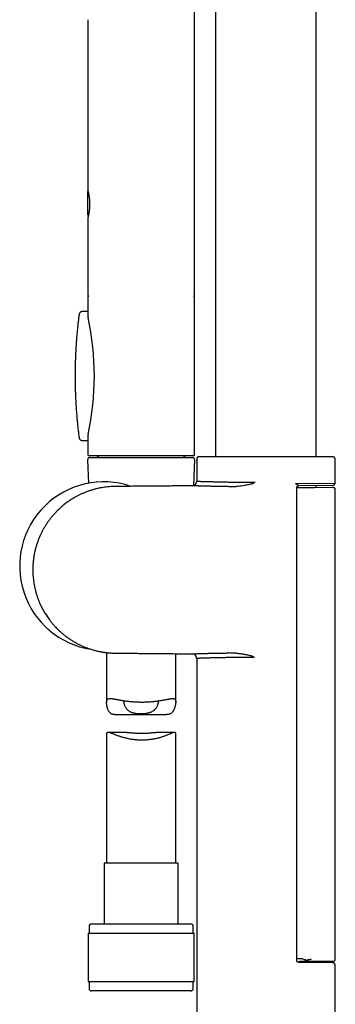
# Model space of a CAD drawing. Header units: millimetres. Extents: x 8 to 1095, y 12 to 2372.
# Tile 44 of 89: x 84 to 153, y 1978 to 2191. Entities that reach past the tile are written whole.
import ezdxf

# ---------------------------------------------------------------- set-up
doc = ezdxf.new("R2010")
doc.units = ezdxf.units.MM

msp = doc.modelspace()

# ---------------------------------------------------------------- linework, layer by layer
at = {"color": 7, "linetype": 'Continuous', "lineweight": 30}
for p, q in [((126.62, 2271.89), (126.62, 2096.6)), ((148.52, 2096.6), (148.52, 2271.89)), ((122.13, 2131.76), (122.13, 2193.5)), ((98.93, 2189.26), (98.93, 2154.35)), ((98.88, 2153.78), (98.88, 2149.18)), ((98.93, 2148.17), (98.93, 2131.76)), ((98.93, 2131.06), (98.93, 2127.55)), ((122.13, 2097.06), (122.13, 2131.06)), ((98.93, 2128.03), (97.89, 2128.03)), ((98.93, 2100.57), (98.93, 2097.06)), ((99.03, 2101.42), (99.04, 2101.45)), ((97.89, 2100.09), (98.93, 2100.09)), ((121.83, 2096.76), (99.23, 2096.76)), ((99.4, 2096.41), (121.66, 2096.41)), ((122.57, 2096.1), (122.57, 2091.29)), ((123.07, 2096.6), (152.07, 2096.6)), ((152.57, 2090.85), (152.57, 2096.1)), ((98.9, 2095.89), (99.12, 2090.85)), ((121.92, 2090.35), (122.16, 2095.89)), ((144, 2090.78), (152.57, 2090.85)), ((144.28, 1987.49), (144.28, 2089.9)), ((144.28, 2089.89), (144.84, 2089.9)), ((144.63, 2090.28), (144.67, 2090.29)), ((152.07, 2090.35), (144.67, 2090.29)), ((144.84, 2089.9), (148.14, 2089.93)), ((148.14, 2089.93), (152.14, 2089.96)), ((148.52, 2089.93), (148.52, 2090.32)), ((152.64, 1987.77), (152.64, 2089.46)), ((103.03, 2054.17), (103.03, 2043.37)), ((118.03, 2043.55), (118.03, 2053.94)), ((122.57, 2052.9), (122.57, 1975.1)), ((104.84, 2040.73), (116.01, 2040.73)), ((103.03, 2036.48), (103.03, 2008.54)), ((107.41, 2036.9), (103.35, 2036.9)), ((117.79, 2036.9), (113.73, 2036.9)), ((118.03, 2008.54), (118.03, 2036.6)), ((102.48, 2008.54), (102.48, 1995.41)), ((110.7, 2008.54), (102.48, 2008.54)), ((118.58, 2008.54), (110.7, 2008.54)), ((118.58, 1995.41), (118.58, 2008.54)), ((99.23, 1994.91), (99.23, 1993.41)), ((99.73, 1995.41), (110.76, 1995.41)), ((110.76, 1995.41), (121.33, 1995.41)), ((121.83, 1993.41), (121.83, 1994.91)), ((99.06, 1993.41), (99.06, 1982.91)), ((99.06, 1993.41), (110.78, 1993.41)), ((110.78, 1993.41), (122.01, 1993.41)), ((122.01, 1982.91), (122.01, 1993.41)), ((148.15, 1987.27), (144.88, 1987.27)), ((152.14, 1987.27), (148.15, 1987.27)), ((148.52, 1987.07), (148.52, 1987.27)), ((144.67, 1987.1), (152.07, 1987.04)), ((152.57, 1975.1), (152.57, 1986.54)), ((99.06, 1982.91), (110.78, 1982.91)), ((99.23, 1982.91), (99.23, 1981.41)), ((121.33, 1980.91), (99.73, 1980.91)), ((110.78, 1982.91), (122.01, 1982.91)), ((121.83, 1981.41), (121.83, 1982.91))]:
    msp.add_line(p, q, dxfattribs=at)
for centre, radius, start, end in [((99.27, 2153.79), 0.385, 133.6375, 181.1197), ((99.43, 2131.76), 0.5, 180, 235.459), ((99.23, 2131.06), 0.3, 106.1625, 180), ((121.63, 2131.76), 0.5, 304.5391, 0), ((121.83, 2131.06), 0.3, 0, 73.8356), ((97.57, 2127.41), 0.5, 133.5026, 172.5015), ((40.38, 2114.06), 60, 347.8699, 12.1375), ((97.57, 2100.71), 0.5, 187.4983, 226.4551), ((99.4, 2095.91), 0.5, 90, 182.4813), ((99.23, 2097.06), 0.3, 180, 270), ((100.73, 2096.07), 0.7, 29.3056, 79.3261), ((120.33, 2096.07), 0.7, 100.6739, 150.6944), ((121.66, 2095.91), 0.5, 357.5187, 90), ((121.83, 2097.06), 0.3, 270, 0), ((123.07, 2096.1), 0.5, 90, 180), ((152.07, 2096.1), 0.5, 0, 90), ((102.42, 2072.91), 18.24, 71.1309, 261.3138), ((121.57, 2091.29), 1, 270.5838, 0.0078), ((152.07, 2090.85), 0.5, 270.5, 359.9981), ((152.14, 2089.46), 0.5, 359.9912, 90.5), ((121.57, 2052.9), 1, 0.0044, 89.4363), ((99.73, 1994.91), 0.5, 90, 180), ((121.33, 1994.91), 0.5, 0, 90), ((142.52, 2005.81), 18.69, 275.812, 277.6657), ((142.52, 2005.81), 18.69, 280.9867, 281.8216), ((152.14, 1987.77), 0.5, 270, 0), ((152.07, 1986.54), 0.5, 0.0007, 89.5), ((99.73, 1981.41), 0.5, 180, 270), ((121.33, 1981.41), 0.5, 270, 0)]:
    msp.add_arc(centre, radius, start, end, dxfattribs=at)
for centre, major_axis, ratio, start_param, end_param in [((198.84, 1988.12), (57.29, 0), 0.008727, 3.452052, 3.483085), ((144.81, 1979.27), (0, 8.66), 0.57735, 5.970536, 6.159323)]:
    msp.add_ellipse(centre, major_axis=major_axis, ratio=ratio, start_param=start_param, end_param=end_param, dxfattribs=at)
for points, knots in [([(98.93, 2191.23), (98.93, 2191.1), (98.93, 2190.45), (98.93, 2189.79), (98.93, 2189.26)], [0, 0, 0, 0, 0.189805, 1, 1, 1, 1]), ([(98.93, 2154.35), (98.93, 2154.34), (98.93, 2154.33), (98.93, 2154.32), (98.93, 2154.31), (98.94, 2154.31), (98.94, 2154.3), (98.94, 2154.3), (98.94, 2154.3), (98.94, 2154.3), (98.94, 2154.29), (98.94, 2154.28), (98.95, 2154.26), (98.96, 2154.23), (98.97, 2154.19), (98.98, 2154.15), (98.99, 2154.09), (99.01, 2154.02), (99.03, 2153.95), (99.05, 2153.86), (99.07, 2153.77), (99.09, 2153.67), (99.11, 2153.56), (99.14, 2153.45), (99.16, 2153.33), (99.18, 2153.2), (99.2, 2153.07), (99.23, 2152.93), (99.25, 2152.79), (99.27, 2152.64), (99.28, 2152.49), (99.3, 2152.33), (99.32, 2152.17), (99.33, 2152), (99.34, 2151.84), (99.35, 2151.67), (99.35, 2151.5), (99.36, 2151.34), (99.36, 2151.17), (99.35, 2151.01), (99.35, 2150.84), (99.34, 2150.68), (99.33, 2150.52), (99.32, 2150.36), (99.3, 2150.2), (99.29, 2150.04), (99.27, 2149.89), (99.25, 2149.74), (99.23, 2149.59), (99.2, 2149.45), (99.18, 2149.32), (99.16, 2149.19), (99.14, 2149.07), (99.11, 2148.96), (99.09, 2148.85), (99.07, 2148.75), (99.05, 2148.66), (99.03, 2148.58), (99.01, 2148.5), (98.99, 2148.43), (98.98, 2148.38), (98.97, 2148.33), (98.96, 2148.29), (98.95, 2148.26), (98.94, 2148.24), (98.94, 2148.23), (98.94, 2148.23), (98.94, 2148.23)], [0, 0, 0, 0, 0.001672, 0.003265, 0.004174, 0.004721, 0.005223, 0.005972, 0.007517, 0.010798, 0.018331, 0.034391, 0.051365, 0.0693, 0.087158, 0.105084, 0.123119, 0.141251, 0.159456, 0.177697, 0.195929, 0.214108, 0.232195, 0.250159, 0.267963, 0.285751, 0.303422, 0.321219, 0.339113, 0.357073, 0.375066, 0.393055, 0.411001, 0.428875, 0.446651, 0.464309, 0.481833, 0.499215, 0.516453, 0.53352, 0.550592, 0.567837, 0.585252, 0.602828, 0.620553, 0.638406, 0.656362, 0.674392, 0.692463, 0.710535, 0.728567, 0.746527, 0.764385, 0.782164, 0.800082, 0.817953, 0.835945, 0.854031, 0.872178, 0.890353, 0.908509, 0.926609, 0.944617, 0.962493, 0.980165, 0.994134, 1, 1, 1, 1]), ([(98.88, 2149.19), (98.88, 2149.18), (98.88, 2149.15), (98.88, 2149.11), (98.9, 2149.06), (98.92, 2149.01), (98.94, 2148.96), (98.98, 2148.92), (99.02, 2148.88), (99.05, 2148.85), (99.08, 2148.83), (99.09, 2148.83)], [0, 0, 0, 0, 0.059005, 0.161743, 0.301551, 0.421737, 0.543473, 0.671397, 0.80273, 0.936116, 1, 1, 1, 1]), ([(99.02, 2148.53), (99.01, 2148.51), (99, 2148.47), (98.99, 2148.41), (98.97, 2148.35), (98.96, 2148.31), (98.95, 2148.27), (98.94, 2148.25), (98.94, 2148.23), (98.94, 2148.23), (98.94, 2148.22), (98.94, 2148.22), (98.94, 2148.21), (98.93, 2148.21), (98.93, 2148.19), (98.93, 2148.18), (98.93, 2148.17), (98.93, 2148.17)], [0, 0, 0, 0, 0.104754, 0.227601, 0.350055, 0.471944, 0.593177, 0.713842, 0.834475, 0.896076, 0.934675, 0.951899, 0.966191, 0.973656, 0.982285, 0.997258, 1, 1, 1, 1]), ([(97.89, 2128.02), (97.87, 2128.02), (97.82, 2128.02), (97.73, 2128.01), (97.63, 2128), (97.54, 2127.97), (97.45, 2127.93), (97.37, 2127.88), (97.31, 2127.84), (97.26, 2127.8), (97.23, 2127.77), (97.23, 2127.77)], [0, 0, 0, 0, 0.098836, 0.230175, 0.370149, 0.504261, 0.634033, 0.761098, 0.852313, 0.958187, 1, 1, 1, 1]), ([(97.08, 2127.47), (97.06, 2127.35), (97, 2126.91), (96.91, 2126.14), (96.8, 2125.17), (96.7, 2124.2), (96.6, 2123.22), (96.52, 2122.24), (96.45, 2121.27), (96.38, 2120.29), (96.33, 2119.31), (96.28, 2118.33), (96.25, 2117.35), (96.22, 2116.37), (96.2, 2115.39), (96.2, 2114.41), (96.2, 2113.43), (96.21, 2112.45), (96.23, 2111.47), (96.26, 2110.49), (96.3, 2109.51), (96.34, 2108.53), (96.4, 2107.55), (96.47, 2106.58), (96.54, 2105.6), (96.63, 2104.62), (96.72, 2103.65), (96.83, 2102.67), (96.94, 2101.7), (97.03, 2101.02), (97.07, 2100.67), (97.08, 2100.65)], [0, 0, 0, 0, 0.013417, 0.049857, 0.086274, 0.122648, 0.158991, 0.19549, 0.231958, 0.2684, 0.304822, 0.341229, 0.377626, 0.414018, 0.450411, 0.486808, 0.523215, 0.559638, 0.59608, 0.632548, 0.669046, 0.705581, 0.742101, 0.778391, 0.814748, 0.851161, 0.887619, 0.924111, 0.960626, 0.997152, 1, 1, 1, 1]), ([(98.93, 2127.55), (98.93, 2127.52), (98.93, 2127.46), (98.94, 2127.37), (98.94, 2127.3), (98.95, 2127.24), (98.95, 2127.19), (98.96, 2127.15), (98.96, 2127.09), (98.97, 2127.01), (98.99, 2126.91), (99.01, 2126.8), (99.03, 2126.72), (99.04, 2126.68)], [0, 0, 0, 0, 0.1127635, 0.2087436, 0.2882405, 0.351515, 0.3987971, 0.4455611, 0.5191831, 0.611703, 0.7228867, 0.852434, 1, 1, 1, 1]), ([(97.22, 2100.35), (97.24, 2100.34), (97.27, 2100.31), (97.33, 2100.26), (97.4, 2100.22), (97.49, 2100.17), (97.57, 2100.14), (97.66, 2100.12), (97.76, 2100.1), (97.83, 2100.09), (97.87, 2100.09), (97.88, 2100.09)], [0, 0, 0, 0, 0.071818, 0.189628, 0.30326, 0.432074, 0.56098, 0.691265, 0.82436, 0.961775, 1, 1, 1, 1]), ([(99.04, 2101.44), (99.02, 2101.35), (98.99, 2101.2), (98.96, 2101.01), (98.94, 2100.8), (98.93, 2100.66), (98.93, 2100.56)], [0, 0, 0, 0, 0.326073, 0.500731, 0.68111, 1, 1, 1, 1]), ([(121.58, 2090.29), (121.26, 2090.29), (120.43, 2090.28), (119.12, 2090.27), (117.62, 2090.25), (116.14, 2090.24), (114.68, 2090.23), (113.25, 2090.21), (111.87, 2090.2), (110.53, 2090.19), (109.25, 2090.18), (108.03, 2090.17), (106.86, 2090.16), (105.73, 2090.15), (104.76, 2090.14), (103.94, 2090.11), (103.27, 2090.05), (102.61, 2089.97), (101.98, 2089.87), (101.31, 2089.75), (100.61, 2089.58), (99.88, 2089.38), (99.19, 2089.16), (98.53, 2088.92), (97.9, 2088.66), (97.32, 2088.39), (96.76, 2088.12), (96.24, 2087.83), (95.74, 2087.54), (95.27, 2087.25), (94.83, 2086.95), (94.41, 2086.66), (94.02, 2086.36), (93.66, 2086.08), (93.33, 2085.8), (93.02, 2085.53), (92.72, 2085.25), (92.36, 2084.91), (91.96, 2084.49), (91.51, 2084), (91.06, 2083.48), (90.63, 2082.92), (90.21, 2082.33), (89.82, 2081.74), (89.46, 2081.16), (89.14, 2080.58), (88.83, 2079.97), (88.54, 2079.35), (88.27, 2078.69), (88.02, 2078.02), (87.8, 2077.32), (87.59, 2076.61), (87.42, 2075.87), (87.28, 2075.12), (87.16, 2074.36), (87.09, 2073.62), (87.04, 2072.9), (87.02, 2072.21), (87.03, 2071.55), (87.06, 2070.92), (87.11, 2070.31), (87.18, 2069.73), (87.26, 2069.17), (87.36, 2068.64), (87.46, 2068.14), (87.56, 2067.72), (87.65, 2067.41), (87.71, 2067.19), (87.76, 2067), (87.81, 2066.84), (87.85, 2066.71), (87.88, 2066.6), (87.92, 2066.5), (87.95, 2066.38), (88, 2066.25), (88.05, 2066.09), (88.12, 2065.89), (88.21, 2065.65), (88.32, 2065.39), (88.44, 2065.1), (88.57, 2064.78), (88.73, 2064.44), (88.9, 2064.08), (89.09, 2063.7), (89.3, 2063.32), (89.52, 2062.93), (89.77, 2062.53), (90.04, 2062.1), (90.34, 2061.67), (90.67, 2061.22), (91.02, 2060.77), (91.4, 2060.31), (91.8, 2059.86), (92.2, 2059.44), (92.61, 2059.04), (93.05, 2058.64), (93.51, 2058.24), (94, 2057.84), (94.51, 2057.46), (95.04, 2057.1), (95.58, 2056.75), (96.15, 2056.41), (96.75, 2056.08), (97.36, 2055.78), (97.99, 2055.49), (98.63, 2055.24), (99.29, 2055), (99.98, 2054.78), (100.69, 2054.59), (101.42, 2054.42), (102.18, 2054.28), (102.95, 2054.17), (103.75, 2054.09), (104.55, 2054.05), (105.36, 2054.05), (106.33, 2054.04), (107.45, 2054.03), (108.74, 2054.02), (110.06, 2054.01), (111.42, 2053.99), (112.8, 2053.98), (114.21, 2053.97), (115.64, 2053.96), (117.1, 2053.94), (118.61, 2053.93), (120.1, 2053.92), (121.1, 2053.91), (121.58, 2053.9)], [0, 0, 0, 0, 0.010721, 0.027567, 0.043998, 0.060767, 0.077079, 0.092937, 0.108338, 0.123284, 0.137775, 0.151182, 0.164169, 0.176723, 0.189057, 0.196723, 0.20422, 0.211551, 0.218714, 0.225709, 0.234368, 0.242756, 0.250872, 0.258716, 0.266288, 0.27346, 0.280367, 0.28701, 0.293389, 0.299613, 0.305563, 0.311239, 0.316641, 0.321768, 0.326537, 0.331079, 0.33566, 0.340331, 0.347578, 0.35503, 0.362686, 0.370547, 0.378613, 0.386883, 0.394136, 0.401539, 0.409094, 0.416799, 0.424656, 0.432663, 0.44082, 0.449127, 0.457584, 0.466192, 0.474764, 0.483061, 0.491085, 0.498835, 0.506164, 0.513228, 0.520028, 0.526564, 0.532836, 0.538844, 0.544588, 0.550065, 0.552985, 0.555545, 0.557745, 0.559585, 0.561066, 0.56224, 0.563421, 0.564735, 0.56625, 0.567964, 0.570472, 0.573313, 0.576488, 0.579995, 0.583834, 0.588006, 0.59251, 0.597369, 0.60205, 0.607038, 0.612336, 0.617941, 0.623855, 0.629963, 0.636368, 0.643071, 0.65007, 0.656242, 0.662628, 0.669226, 0.676037, 0.683061, 0.690297, 0.697315, 0.704521, 0.711917, 0.719501, 0.727274, 0.734808, 0.742512, 0.750384, 0.758423, 0.76663, 0.775005, 0.783547, 0.792258, 0.801148, 0.810202, 0.819239, 0.828339, 0.842348, 0.856731, 0.871488, 0.886618, 0.902122, 0.917712, 0.933663, 0.949974, 0.966646, 0.984029, 1, 1, 1, 1]), ([(129.6, 2090.1), (129.47, 2090.11), (129.21, 2090.11), (128.83, 2090.11), (128.46, 2090.12), (128.1, 2090.12), (127.75, 2090.13), (127.4, 2090.14), (127.07, 2090.14), (126.73, 2090.15), (126.41, 2090.16), (126.09, 2090.16), (125.77, 2090.17), (125.41, 2090.18), (125.01, 2090.19), (124.58, 2090.2), (124.19, 2090.21), (123.87, 2090.22), (123.62, 2090.22), (123.42, 2090.23), (123.23, 2090.24), (123.04, 2090.24), (122.86, 2090.25), (122.67, 2090.25), (122.49, 2090.26), (122.32, 2090.26), (122.16, 2090.27), (122.03, 2090.27), (121.91, 2090.28), (121.81, 2090.28), (121.72, 2090.28), (121.66, 2090.29), (121.61, 2090.29), (121.58, 2090.29), (121.57, 2090.29), (121.58, 2090.29), (121.58, 2090.29)], [0, 0, 0, 0, 0.027207, 0.054437, 0.080602, 0.106768, 0.133012, 0.159257, 0.185803, 0.21235, 0.238979, 0.265608, 0.293695, 0.321807, 0.363853, 0.405981, 0.447225, 0.488547, 0.513234, 0.537921, 0.562675, 0.587429, 0.615521, 0.643639, 0.675833, 0.708028, 0.740371, 0.772715, 0.804764, 0.836813, 0.869009, 0.901205, 0.933013, 0.964856, 0.991415, 1, 1, 1, 1]), ([(122.57, 2091.29), (122.57, 2091.29), (122.57, 2091.29), (122.6, 2091.29), (122.66, 2091.28), (122.74, 2091.28), (122.85, 2091.28), (122.98, 2091.27), (123.14, 2091.27), (123.33, 2091.26), (123.55, 2091.25), (123.79, 2091.25), (124.05, 2091.24), (124.33, 2091.23), (124.64, 2091.22), (124.97, 2091.21), (125.33, 2091.2), (125.71, 2091.19), (126.11, 2091.18), (126.53, 2091.17), (126.97, 2091.16), (127.42, 2091.15), (127.89, 2091.14), (128.38, 2091.13), (128.89, 2091.12), (129.42, 2091.11), (129.97, 2091.1), (130.52, 2091.1), (131.08, 2091.09), (131.64, 2091.09), (132.27, 2091.08), (132.96, 2091.08), (133.72, 2091.08), (134.49, 2091.07), (135.01, 2091.08), (135.27, 2091.08)], [0, 0, 0, 0, 0.019707, 0.05001, 0.079195, 0.108507, 0.137818, 0.167551, 0.197283, 0.227364, 0.25761, 0.287912, 0.317102, 0.346343, 0.375735, 0.405472, 0.435208, 0.465293, 0.495543, 0.525849, 0.555056, 0.584312, 0.613722, 0.643476, 0.67323, 0.703333, 0.733601, 0.763926, 0.792896, 0.82199, 0.851083, 0.888286, 0.925542, 0.962797, 1, 1, 1, 1]), ([(129.6, 2090.1), (129.76, 2090.11), (130.09, 2090.11), (130.57, 2090.13), (131.06, 2090.17), (131.62, 2090.23), (132.25, 2090.31), (132.86, 2090.4), (133.41, 2090.5), (133.87, 2090.59), (134.29, 2090.68), (134.62, 2090.77), (134.84, 2090.84), (134.95, 2090.9), (135, 2090.92)], [0, 0, 0, 0, 0.089784, 0.179573, 0.26969, 0.359809, 0.487773, 0.615737, 0.701528, 0.787329, 0.873092, 0.936229, 0.968163, 1, 1, 1, 1]), ([(135, 2090.92), (135.09, 2090.97), (135.18, 2091.02), (135.27, 2091.08), (135.27, 2091.08)], [0, 0, 0, 0, 0.971068, 1, 1, 1, 1]), ([(144, 2090.78), (144, 2090.78), (144.07, 2090.74), (144.18, 2090.67), (144.32, 2090.59), (144.43, 2090.53), (144.53, 2090.46), (144.61, 2090.39), (144.66, 2090.35), (144.68, 2090.32), (144.69, 2090.3), (144.69, 2090.29), (144.68, 2090.29), (144.67, 2090.29)], [0, 0, 0, 0, 0.004834, 0.213262, 0.319203, 0.425723, 0.562953, 0.702854, 0.77399, 0.846567, 0.88918, 0.932814, 1, 1, 1, 1]), ([(144.28, 2089.9), (144.28, 2089.9), (144.28, 2089.91), (144.28, 2089.93), (144.29, 2089.98), (144.31, 2090.03), (144.33, 2090.08), (144.36, 2090.13), (144.4, 2090.17), (144.45, 2090.21), (144.5, 2090.24), (144.55, 2090.27), (144.59, 2090.28), (144.63, 2090.29), (144.66, 2090.29), (144.67, 2090.29), (144.67, 2090.29)], [0, 0, 0, 0, 0.0016109, 0.0727457, 0.1590795, 0.2429978, 0.3310753, 0.4152344, 0.5077942, 0.6005437, 0.6895581, 0.7745716, 0.854963, 0.9298975, 0.9989673, 1, 1, 1, 1]), ([(121.58, 2053.9), (121.58, 2053.9), (121.57, 2053.9), (121.59, 2053.9), (121.62, 2053.91), (121.67, 2053.91), (121.75, 2053.91), (121.84, 2053.91), (121.94, 2053.92), (122.04, 2053.92), (122.16, 2053.92), (122.31, 2053.93), (122.49, 2053.93), (122.7, 2053.94), (122.92, 2053.95), (123.16, 2053.95), (123.42, 2053.96), (123.67, 2053.97), (123.93, 2053.98), (124.18, 2053.98), (124.44, 2053.99), (124.74, 2054), (125.09, 2054.01), (125.48, 2054.02), (125.87, 2054.02), (126.26, 2054.03), (126.67, 2054.04), (127.07, 2054.05), (127.45, 2054.06), (127.82, 2054.06), (128.19, 2054.07), (128.61, 2054.08), (129.06, 2054.08), (129.39, 2054.09), (129.56, 2054.09)], [0, 0, 0, 0, 0.00335, 0.040563, 0.074304, 0.108046, 0.141958, 0.17587, 0.203746, 0.231622, 0.259595, 0.287567, 0.324712, 0.361913, 0.395642, 0.429372, 0.463272, 0.497172, 0.525037, 0.552901, 0.580862, 0.608822, 0.646041, 0.683316, 0.717113, 0.75091, 0.784877, 0.818843, 0.846763, 0.874683, 0.902698, 0.930713, 0.965334, 1, 1, 1, 1]), ([(134.82, 2053.28), (134.77, 2053.3), (134.68, 2053.35), (134.54, 2053.4), (134.3, 2053.47), (133.86, 2053.59), (133.23, 2053.72), (132.5, 2053.84), (131.77, 2053.94), (131.03, 2054.02), (130.3, 2054.08), (129.8, 2054.08), (129.56, 2054.09)], [0, 0, 0, 0, 0.027852, 0.055814, 0.083778, 0.16934, 0.306666, 0.444083, 0.581462, 0.720976, 0.860536, 1, 1, 1, 1]), ([(135.11, 2053.12), (134.95, 2053.12), (134.59, 2053.12), (134.02, 2053.12), (133.43, 2053.12), (132.88, 2053.11), (132.37, 2053.11), (131.88, 2053.11), (131.38, 2053.1), (130.85, 2053.1), (130.3, 2053.09), (129.76, 2053.09), (129.23, 2053.08), (128.71, 2053.07), (128.21, 2053.06), (127.71, 2053.05), (127.28, 2053.04), (126.89, 2053.03), (126.49, 2053.02), (126.03, 2053.01), (125.58, 2053), (125.19, 2052.99), (124.85, 2052.98), (124.52, 2052.97), (124.19, 2052.96), (123.89, 2052.95), (123.62, 2052.94), (123.41, 2052.93), (123.22, 2052.93), (123.06, 2052.92), (122.92, 2052.92), (122.8, 2052.91), (122.7, 2052.91), (122.63, 2052.91), (122.58, 2052.9), (122.56, 2052.9), (122.57, 2052.9), (122.57, 2052.9)], [0, 0, 0, 0, 0.02266, 0.05256, 0.082514, 0.109044, 0.13561, 0.159427, 0.183271, 0.212748, 0.242321, 0.271946, 0.301669, 0.331651, 0.361956, 0.392428, 0.422957, 0.445997, 0.469061, 0.50617, 0.543381, 0.572555, 0.601778, 0.632275, 0.662828, 0.700449, 0.731206, 0.762021, 0.788189, 0.814393, 0.843882, 0.873422, 0.90314, 0.932911, 0.96282, 0.993136, 1, 1, 1, 1]), ([(135.11, 2053.12), (135.11, 2053.12), (135.01, 2053.17), (134.91, 2053.23), (134.82, 2053.28)], [0, 0, 0, 0, 0.026943, 1, 1, 1, 1]), ([(104.84, 2040.73), (104.82, 2040.73), (104.76, 2040.73), (104.63, 2040.74), (104.45, 2040.76), (104.25, 2040.81), (104.08, 2040.88), (103.92, 2040.98), (103.77, 2041.1), (103.65, 2041.25), (103.53, 2041.41), (103.43, 2041.6), (103.33, 2041.82), (103.25, 2042.05), (103.18, 2042.3), (103.12, 2042.54), (103.08, 2042.78), (103.05, 2043.02), (103.03, 2043.25), (103.03, 2043.47), (103.05, 2043.66), (103.08, 2043.82), (103.15, 2043.96), (103.24, 2044.07), (103.35, 2044.14), (103.48, 2044.19), (103.64, 2044.22), (103.82, 2044.23), (104.01, 2044.22), (104.21, 2044.2), (104.42, 2044.17), (104.66, 2044.13), (104.9, 2044.09), (105.17, 2044.04), (105.44, 2043.99), (105.73, 2043.94), (106.04, 2043.88), (106.36, 2043.83), (106.69, 2043.78), (107.04, 2043.72), (107.41, 2043.67), (107.8, 2043.63), (108.2, 2043.58), (108.61, 2043.55), (109.03, 2043.52), (109.45, 2043.49), (109.86, 2043.48), (110.27, 2043.47), (110.69, 2043.46), (111.1, 2043.47), (111.52, 2043.48), (111.93, 2043.49), (112.33, 2043.52), (112.71, 2043.54), (113.1, 2043.58), (113.47, 2043.62), (113.84, 2043.66), (114.2, 2043.71), (114.55, 2043.76), (114.89, 2043.81), (115.21, 2043.87), (115.53, 2043.93), (115.83, 2043.98), (116.12, 2044.04), (116.39, 2044.09), (116.64, 2044.14), (116.88, 2044.18), (117.1, 2044.21), (117.3, 2044.23), (117.47, 2044.23), (117.63, 2044.21), (117.76, 2044.17), (117.86, 2044.1), (117.94, 2044.01), (117.99, 2043.88), (118.03, 2043.72), (118.03, 2043.53), (118.02, 2043.34), (118, 2043.17), (117.98, 2042.98), (117.93, 2042.73), (117.85, 2042.41), (117.75, 2042.1), (117.64, 2041.84), (117.54, 2041.65), (117.45, 2041.48), (117.33, 2041.31), (117.18, 2041.14), (117, 2040.99), (116.81, 2040.87), (116.59, 2040.8), (116.36, 2040.75), (116.16, 2040.73), (116.04, 2040.73), (116.01, 2040.73)], [0, 0, 0, 0, 0.0018602, 0.0080951, 0.0173447, 0.0266534, 0.0360279, 0.0454831, 0.0547243, 0.064032, 0.0733888, 0.082785, 0.0937452, 0.1047321, 0.1157689, 0.1268191, 0.1379282, 0.1490541, 0.1602388, 0.1714663, 0.1832834, 0.1952008, 0.2072177, 0.2193415, 0.2311391, 0.2430244, 0.2549857, 0.2670205, 0.2774971, 0.2880105, 0.2986185, 0.3092589, 0.3199285, 0.3306276, 0.3412843, 0.351969, 0.3627383, 0.373536, 0.3843563, 0.3952058, 0.4068482, 0.418528, 0.4303162, 0.4421444, 0.4540147, 0.465927, 0.4771966, 0.4885027, 0.4999132, 0.5113619, 0.5228495, 0.5343759, 0.5453859, 0.5564295, 0.5675696, 0.5787438, 0.5899495, 0.601189, 0.6124315, 0.6237071, 0.6350788, 0.6464842, 0.6579199, 0.6693899, 0.6810351, 0.6927184, 0.7045156, 0.7163572, 0.7282524, 0.7402027, 0.752115, 0.7641023, 0.7761701, 0.7883338, 0.8002706, 0.8123131, 0.8244579, 0.8367077, 0.843685, 0.8506627, 0.8646776, 0.8789241, 0.8931981, 0.907368, 0.9144802, 0.9215919, 0.9321441, 0.9427574, 0.9534521, 0.9642615, 0.9748328, 0.985509, 0.9962708, 1, 1, 1, 1]), ([(106.84, 2043.75), (106.83, 2043.72), (106.8, 2043.65), (106.78, 2043.53), (106.78, 2043.37), (106.8, 2043.17), (106.85, 2042.94), (106.93, 2042.69), (107.04, 2042.44), (107.17, 2042.22), (107.32, 2042.02), (107.47, 2041.84), (107.65, 2041.68), (107.84, 2041.53), (108.04, 2041.41), (108.24, 2041.31), (108.46, 2041.22), (108.69, 2041.15), (108.94, 2041.09), (109.2, 2041.04), (109.47, 2041.01), (109.76, 2040.98), (110.09, 2040.96), (110.33, 2040.96), (110.45, 2040.95)], [0, 0, 0, 0, 0.035125, 0.07432, 0.113771, 0.170433, 0.227552, 0.285814, 0.344403, 0.403722, 0.448786, 0.494058, 0.540242, 0.586752, 0.625609, 0.664738, 0.704146, 0.743868, 0.782741, 0.821915, 0.861373, 0.901128, 0.950305, 1, 1, 1, 1]), ([(110.45, 2040.95), (110.55, 2040.96), (110.75, 2040.96), (111.04, 2040.97), (111.32, 2040.99), (111.6, 2041.03), (111.87, 2041.07), (112.14, 2041.13), (112.38, 2041.2), (112.61, 2041.28), (112.82, 2041.37), (113.01, 2041.48), (113.2, 2041.6), (113.39, 2041.75), (113.58, 2041.93), (113.76, 2042.15), (113.92, 2042.38), (114.05, 2042.62), (114.14, 2042.84), (114.21, 2043.05), (114.25, 2043.22), (114.28, 2043.39), (114.28, 2043.53), (114.27, 2043.64), (114.26, 2043.7), (114.25, 2043.72)], [0, 0, 0, 0, 0.042432, 0.082695, 0.123235, 0.161525, 0.205216, 0.245555, 0.286205, 0.323355, 0.362087, 0.401094, 0.440347, 0.479838, 0.535025, 0.590652, 0.647433, 0.704532, 0.762127, 0.807996, 0.85405, 0.896321, 0.938823, 0.97859, 1, 1, 1, 1]), ([(118.03, 2036.6), (118.03, 2036.61), (118.03, 2036.65), (118.02, 2036.73), (118, 2036.81), (117.94, 2036.87), (117.86, 2036.9), (117.76, 2036.9), (117.67, 2036.89), (117.59, 2036.87), (117.5, 2036.84), (117.37, 2036.8), (117.19, 2036.73), (116.96, 2036.63), (116.72, 2036.53), (116.47, 2036.42), (116.2, 2036.31), (115.91, 2036.2), (115.6, 2036.08), (115.3, 2035.97), (114.99, 2035.87), (114.69, 2035.78), (114.36, 2035.69), (114.02, 2035.6), (113.67, 2035.52), (113.35, 2035.46), (113, 2035.39), (112.63, 2035.34), (112.22, 2035.29), (111.81, 2035.25), (111.39, 2035.22), (110.96, 2035.21), (110.51, 2035.21), (110.04, 2035.22), (109.57, 2035.25), (109.12, 2035.29), (108.69, 2035.35), (108.26, 2035.41), (107.83, 2035.49), (107.4, 2035.58), (107, 2035.68), (106.63, 2035.78), (106.28, 2035.89), (105.96, 2035.99), (105.64, 2036.1), (105.34, 2036.21), (105.06, 2036.32), (104.79, 2036.42), (104.52, 2036.53), (104.27, 2036.63), (104.04, 2036.72), (103.85, 2036.79), (103.67, 2036.84), (103.52, 2036.88), (103.39, 2036.9), (103.27, 2036.9), (103.18, 2036.87), (103.11, 2036.81), (103.06, 2036.72), (103.03, 2036.62), (103.03, 2036.52), (103.03, 2036.48)], [0, 0, 0, 0, 0.005714, 0.01485, 0.03286, 0.051038, 0.069399, 0.087913, 0.098371, 0.108829, 0.11937, 0.129911, 0.151151, 0.172515, 0.190562, 0.20881, 0.227116, 0.245547, 0.264035, 0.282504, 0.297871, 0.313272, 0.330526, 0.347831, 0.363552, 0.379314, 0.393406, 0.410781, 0.428363, 0.446011, 0.463813, 0.481687, 0.499573, 0.51983, 0.540195, 0.558751, 0.577387, 0.594899, 0.615192, 0.635579, 0.654131, 0.672749, 0.690227, 0.707439, 0.724828, 0.742265, 0.759806, 0.777396, 0.794962, 0.814168, 0.833451, 0.850085, 0.866783, 0.883584, 0.90037, 0.917255, 0.934267, 0.951409, 0.968221, 0.98517, 1, 1, 1, 1]), ([(107.41, 2036.9), (107.43, 2036.9), (107.5, 2036.9), (107.63, 2036.89), (107.82, 2036.88), (108.02, 2036.86), (108.24, 2036.84), (108.48, 2036.81), (108.75, 2036.79), (109.02, 2036.76), (109.31, 2036.74), (109.62, 2036.72), (109.92, 2036.7), (110.24, 2036.69), (110.56, 2036.69), (110.87, 2036.69), (111.18, 2036.7), (111.48, 2036.71), (111.78, 2036.73), (112.07, 2036.75), (112.34, 2036.78), (112.61, 2036.8), (112.86, 2036.83), (113.1, 2036.86), (113.32, 2036.88), (113.52, 2036.89), (113.66, 2036.9), (113.72, 2036.9), (113.73, 2036.9)], [0, 0, 0, 0, 0.012981, 0.049793, 0.086857, 0.12414, 0.161667, 0.201985, 0.242567, 0.283696, 0.325108, 0.366687, 0.408567, 0.450918, 0.493918, 0.53457, 0.57551, 0.616894, 0.658884, 0.699446, 0.740282, 0.781679, 0.823362, 0.864891, 0.906714, 0.949006, 0.991955, 1, 1, 1, 1]), ([(144.67, 1987.1), (144.67, 1987.1), (144.66, 1987.1), (144.63, 1987.11), (144.59, 1987.11), (144.54, 1987.13), (144.49, 1987.15), (144.44, 1987.18), (144.39, 1987.23), (144.36, 1987.27), (144.33, 1987.32), (144.31, 1987.37), (144.29, 1987.41), (144.28, 1987.45), (144.28, 1987.48), (144.28, 1987.49), (144.28, 1987.49)], [0, 0, 0, 0, 0.004774, 0.074176, 0.149924, 0.231604, 0.317592, 0.406129, 0.505448, 0.602273, 0.679036, 0.753254, 0.838223, 0.917182, 0.990099, 1, 1, 1, 1]), ([(144.85, 1987.95), (144.9, 1987.95), (145, 1987.94), (145.19, 1987.92), (145.33, 1987.89), (145.43, 1987.87)], [0, 0, 0, 0, 0.2476186, 0.49661, 1, 1, 1, 1]), ([(145.01, 1987.28), (145.11, 1987.28), (145.32, 1987.29), (145.6, 1987.31), (145.8, 1987.34), (145.94, 1987.37), (146.02, 1987.41), (146.06, 1987.44), (146.08, 1987.46), (146.08, 1987.46)], [0, 0, 0, 0, 0.282229, 0.564214, 0.74846, 0.841974, 0.934882, 0.992041, 1, 1, 1, 1]), ([(147.4, 1987.77), (147.32, 1987.74), (147.15, 1987.7), (146.89, 1987.64), (146.62, 1987.57), (146.44, 1987.53), (146.35, 1987.51)], [0, 0, 0, 0, 0.247954, 0.496703, 0.747926, 1, 1, 1, 1])]:
    msp.add_open_spline(points, degree=3, knots=knots, dxfattribs=at)

doc.saveas('drawing.dxf')
